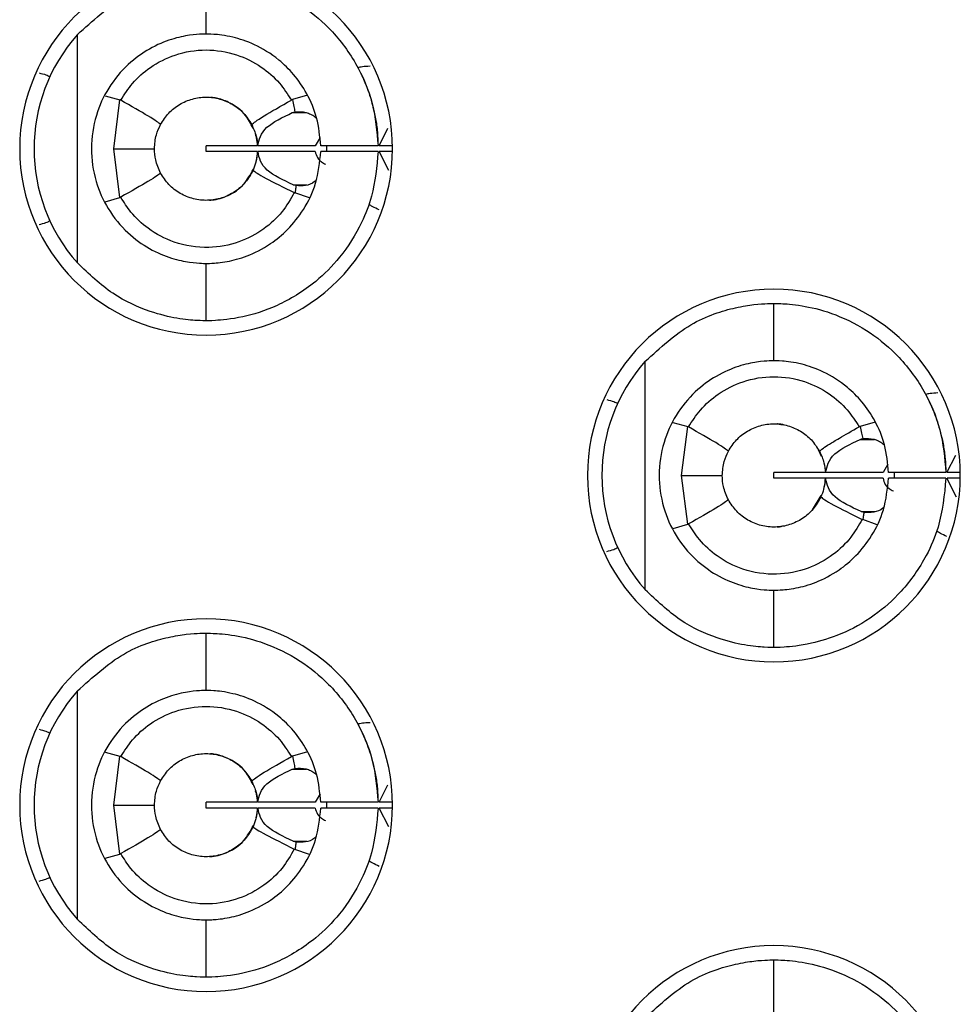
# Model space of a CAD drawing. Header units: inches. Extents: x 0 to 814, y 0 to 621.
# Tile 13 of 41: x 451.78 to 458.34, y 317.93 to 324.8. Entities that reach past the tile are written whole.
import ezdxf

# ---------------------------------------------------------------- set-up
doc = ezdxf.new("R2010")
doc.units = ezdxf.units.IN
doc.header["$LTSCALE"] = 10
doc.header["$MEASUREMENT"] = 0

msp = doc.modelspace()

# ---------------------------------------------------------------- linework, layer by layer
for p, q in [((453.0775, 324.7016), (453.0775, 325.1016)), ((452.1802, 323.1048), (452.1802, 324.6983)), ((452.3744, 324.2717), (452.4762, 324.2426)), ((453.7849, 324.2746), (453.6791, 324.2442)), ((452.434, 323.9016), (452.4762, 324.2426)), ((453.6789, 324.1536), (453.6966, 324.1586)), ((453.6789, 324.1536), (453.778, 324.1536)), ((453.8722, 323.9804), (453.8386, 323.9216)), ((454.2841, 323.9216), (454.3456, 324.0441)), ((453.0775, 323.8816), (453.0775, 323.9216)), ((453.4342, 323.9216), (453.0775, 323.9216)), ((453.8386, 323.9216), (453.4377, 323.9216)), ((454.2773, 323.9216), (453.8772, 323.9216)), ((453.9172, 323.9226), (453.9173, 323.8817)), ((454.3773, 323.9216), (454.2848, 323.9216)), ((452.4761, 323.5609), (452.434, 323.9016)), ((453.4341, 323.8816), (453.0775, 323.8816)), ((453.8386, 323.8816), (453.4378, 323.8816)), ((454.2773, 323.8816), (453.8772, 323.8816)), ((454.3508, 323.7501), (454.2842, 323.8816)), ((454.3773, 323.8816), (454.285, 323.8816)), ((453.7053, 323.6442), (453.6857, 323.6496)), ((453.6857, 323.6496), (453.7808, 323.6496)), ((453.7987, 323.5582), (453.6971, 323.5933)), ((452.3738, 323.5317), (452.4761, 323.5609)), ((453.0775, 322.7016), (453.0775, 323.1016)), ((457.0375, 322.422), (457.0375, 322.822)), ((456.1402, 320.8252), (456.1402, 322.4187)), ((456.3334, 321.9906), (456.4362, 321.9629)), ((457.7449, 321.995), (457.6391, 321.9646)), ((456.394, 321.622), (456.4362, 321.9629)), ((457.6389, 321.874), (457.7381, 321.874)), ((457.3694, 321.7547), (457.3486, 321.8003)), ((458.2441, 321.642), (458.3055, 321.7643)), ((457.0375, 321.602), (457.0375, 321.642)), ((457.3942, 321.642), (457.0375, 321.642)), ((457.7986, 321.642), (457.3977, 321.642)), ((457.8322, 321.7008), (457.7986, 321.642)), ((458.2373, 321.642), (457.8372, 321.642)), ((457.8772, 321.643), (457.8773, 321.6021)), ((458.3373, 321.642), (458.2448, 321.642)), ((456.4362, 321.2813), (456.394, 321.622)), ((457.3941, 321.602), (457.0375, 321.602)), ((457.7986, 321.602), (457.3978, 321.602)), ((458.2373, 321.602), (457.8372, 321.602)), ((458.3109, 321.4703), (458.2442, 321.602)), ((458.3373, 321.602), (458.245, 321.602)), ((457.3056, 321.3831), (457.3682, 321.4814)), ((457.6457, 321.37), (457.7419, 321.37)), ((457.7587, 321.2786), (457.6571, 321.3136)), ((456.3343, 321.2522), (456.4362, 321.2813)), ((457.0375, 320.422), (457.0375, 320.822)), ((453.0775, 320.1216), (453.0775, 320.5216)), ((452.1802, 318.5248), (452.1802, 320.1183)), ((452.3744, 319.6917), (452.4762, 319.6626)), ((452.434, 319.3216), (452.4762, 319.6626)), ((453.7849, 319.6946), (453.6791, 319.6642)), ((453.6789, 319.5736), (453.6966, 319.5786)), ((453.6789, 319.5736), (453.778, 319.5736)), ((454.2841, 319.3416), (454.3456, 319.4641)), ((453.8722, 319.4004), (453.8386, 319.3416)), ((452.4761, 318.9809), (452.434, 319.3216)), ((453.0775, 319.3016), (453.0775, 319.3416)), ((453.4342, 319.3416), (453.0775, 319.3416)), ((453.8386, 319.3416), (453.4377, 319.3416)), ((454.2773, 319.3416), (453.8772, 319.3416)), ((453.9172, 319.3426), (453.9173, 319.3017)), ((454.3773, 319.3416), (454.2848, 319.3416)), ((453.4341, 319.3016), (453.0775, 319.3016)), ((453.8386, 319.3016), (453.4378, 319.3016)), ((454.2773, 319.3016), (453.8772, 319.3016)), ((454.3508, 319.1701), (454.2842, 319.3016)), ((454.3773, 319.3016), (454.285, 319.3016)), ((453.7053, 319.0642), (453.6857, 319.0696)), ((453.6857, 319.0696), (453.7808, 319.0696)), ((452.3738, 318.9517), (452.4761, 318.9809)), ((453.7987, 318.9782), (453.6971, 319.0133)), ((453.0775, 318.1216), (453.0775, 318.5216)), ((457.0375, 317.842), (457.0375, 318.242))]:
    msp.add_line(p, q)
at = {"flags": 128}
for points in [[(452.434, 323.9016), (452.4978, 323.9016), (452.5545, 323.9016), (452.6033, 323.9016), (452.6439, 323.9016), (452.6759, 323.9016), (452.6989, 323.9016), (452.7129, 323.9016), (452.7175, 323.9016)], [(456.394, 321.622), (456.4578, 321.622), (456.5145, 321.622), (456.5633, 321.622), (456.6039, 321.622), (456.6359, 321.622), (456.6589, 321.622), (456.6728, 321.622), (456.6775, 321.622)], [(452.434, 319.3216), (452.4978, 319.3216), (452.5545, 319.3216), (452.6033, 319.3216), (452.6439, 319.3216), (452.6759, 319.3216), (452.6989, 319.3216), (452.7129, 319.3216), (452.7175, 319.3216)]]:
    msp.add_lwpolyline(points, dxfattribs=at)
for centre, radius, start, end in [((453.0775, 323.9016), 1.3, 90, 270), ((453.0775, 323.9016), 1.3, 270, 90), ((453.0775, 323.9016), 1.2, 138.39827, 221.60173), ((457.0375, 321.6216), 1.3, 90, 270), ((457.0375, 321.6216), 1.3, 270, 90), ((457.0375, 321.622), 1.2, 138.39827, 221.60173), ((453.0775, 319.3216), 1.3, 90, 270), ((453.0775, 319.3216), 1.3, 270, 90), ((453.0775, 319.3216), 1.2, 138.39827, 221.60173), ((457.0375, 317.0416), 1.3, 90, 270), ((457.0375, 317.0416), 1.3, 270, 90)]:
    msp.add_arc(centre, radius, start, end)
for points, knots in [([(452.1802, 324.6983), (452.2859, 324.7938), (452.4975, 324.9851), (452.7836, 325.0703), (452.9495, 325.0967), (453.0521, 325.1019), (453.0685, 325.1017), (453.0775, 325.1016)], [0, 0, 0, 0, 0.26023, 0.521048, 0.659721, 0.812849, 1, 1, 1, 1]), ([(453.0775, 325.1016), (453.0873, 325.1018), (453.1072, 325.1022), (453.2598, 325.0928), (453.4786, 325.0419), (453.7207, 324.9274), (453.949, 324.7433), (454.1282, 324.5068), (454.2506, 324.2219), (454.2685, 324.021), (454.2773, 323.9216)], [0, 0, 0, 0, 0.137181, 0.277132, 0.404306, 0.532009, 0.638008, 0.761924, 0.882123, 1, 1, 1, 1]), ([(453.0775, 324.7016), (453.0712, 324.7017), (453.0586, 324.7019), (452.9696, 324.6968), (452.8427, 324.6712), (452.688, 324.6082), (452.5283, 324.495), (452.3931, 324.3343), (452.3002, 324.1307), (452.266, 323.904), (452.2988, 323.6775), (452.3906, 323.4727), (452.5262, 323.3097), (452.6876, 323.1951), (452.8429, 323.132), (452.9696, 323.1063), (453.0586, 323.1013), (453.0712, 323.1015), (453.0775, 323.1016)], [0, 0, 0, 0, 0.0688343, 0.1372177, 0.201832, 0.2642939, 0.3215539, 0.3815998, 0.4376829, 0.4994388, 0.5609803, 0.6167581, 0.6777868, 0.7357899, 0.7982102, 0.8628364, 0.9311796, 1, 1, 1, 1]), ([(453.8772, 323.9216), (453.8708, 323.988), (453.8583, 324.1155), (453.7861, 324.2852), (453.6926, 324.421), (453.5662, 324.5436), (453.4108, 324.6365), (453.2444, 324.6894), (453.1075, 324.7026), (453.0879, 324.7019), (453.0775, 324.7016)], [0, 0, 0, 0, 0.105793, 0.20297, 0.292762, 0.376736, 0.507207, 0.640536, 0.80918, 1, 1, 1, 1]), ([(452.482, 324.2401), (452.5079, 324.2802), (452.5641, 324.3676), (452.692, 324.48), (452.8662, 324.5678), (453.0762, 324.6025), (453.2859, 324.5686), (453.4601, 324.482), (453.5891, 324.3698), (453.646, 324.2818), (453.6723, 324.2412)], [0, 0, 0, 0, 0.098964, 0.215239, 0.348877, 0.49995, 0.649673, 0.78288, 0.899637, 1, 1, 1, 1]), ([(454.2207, 324.4772), (454.2017, 324.4761), (454.1676, 324.474), (454.1457, 324.4691), (454.136, 324.4669)], [0, 0, 0, 0, 0.557993, 1, 1, 1, 1]), ([(451.9121, 324.431), (451.9294, 324.4266), (451.9605, 324.4187), (451.9795, 324.4087), (451.9878, 324.4043)], [0, 0, 0, 0, 0.557225, 1, 1, 1, 1]), ([(454.1596, 324.4202), (454.1605, 324.4185), (454.1621, 324.4151), (454.1798, 324.3769), (454.2176, 324.2859), (454.2552, 324.146), (454.2734, 324.0192), (454.276, 323.954), (454.2773, 323.9216)], [0, 0, 0, 0, 0.119778, 0.24155, 0.498391, 0.755695, 0.878374, 1, 1, 1, 1]), ([(452.7597, 324.0707), (452.7772, 324.0982), (452.8122, 324.1531), (452.8903, 324.2139), (452.9803, 324.2529), (453.0778, 324.266), (453.1753, 324.2527), (453.2652, 324.2136), (453.3432, 324.1527), (453.3781, 324.0976), (453.3956, 324.0701)], [0, 0, 0, 0, 0.125093, 0.250085, 0.375065, 0.499993, 0.624926, 0.749886, 0.874857, 1, 1, 1, 1]), ([(453.4049, 324.0458), (453.3886, 324.0771), (453.3475, 324.1554), (453.2559, 324.22), (453.1762, 324.2499), (453.1286, 324.2583), (453.1133, 324.2598), (453.1086, 324.2602)], [0, 0, 0, 0, 0.234119, 0.586085, 0.846332, 0.951753, 1, 1, 1, 1]), ([(452.482, 324.2401), (452.481, 324.2406), (452.4791, 324.2416), (452.4771, 324.2423), (452.4762, 324.2426)], [0, 0, 0, 0, 0.556554, 1, 1, 1, 1]), ([(452.7597, 324.0707), (452.7446, 324.0834), (452.7175, 324.1061), (452.5541, 324.1991), (452.482, 324.2401)], [0, 0, 0, 0, 0.559117, 1, 1, 1, 1]), ([(453.3956, 324.0701), (453.4105, 324.0832), (453.4371, 324.1067), (453.6004, 324.2), (453.6724, 324.2412)], [0, 0, 0, 0, 0.559102, 1, 1, 1, 1]), ([(453.6791, 324.2442), (453.6778, 324.2437), (453.6755, 324.2428), (453.6733, 324.2417), (453.6724, 324.2412)], [0, 0, 0, 0, 0.562671, 1, 1, 1, 1]), ([(453.6791, 324.2442), (453.6827, 324.2282), (453.6891, 324.1999), (453.6943, 324.1712), (453.6966, 324.1586)], [0, 0, 0, 0, 0.562369, 1, 1, 1, 1]), ([(453.4377, 323.9216), (453.4476, 323.9663), (453.4662, 324.0509), (453.6106, 324.1206), (453.6789, 324.1536)], [0, 0, 0, 0, 0.527513, 1, 1, 1, 1]), ([(453.6966, 324.1586), (453.7229, 324.1601), (453.7595, 324.1623), (453.8012, 324.1455), (453.8266, 324.1329), (453.8399, 324.1213), (453.8486, 324.1137)], [0, 0, 0, 0, 0.5060279, 0.7055614, 0.8065239, 1, 1, 1, 1]), ([(452.7175, 323.9016), (452.7198, 323.9347), (452.724, 323.994), (452.7488, 324.0472), (452.7597, 324.0707)], [0, 0, 0, 0, 0.5578648, 1, 1, 1, 1]), ([(453.3956, 324.0701), (453.4076, 324.0436), (453.4291, 323.9965), (453.4345, 323.9444), (453.4369, 323.9216)], [0, 0, 0, 0, 0.562045, 1, 1, 1, 1]), ([(453.4369, 323.9216), (453.4354, 323.9406), (453.4332, 323.9674), (453.4253, 323.9916), (453.423, 323.9987)], [0, 0, 0, 0, 0.711149, 1, 1, 1, 1]), ([(452.7598, 323.7323), (452.7463, 323.7625), (452.7222, 323.8163), (452.7189, 323.8756), (452.7175, 323.9016)], [0, 0, 0, 0, 0.561562, 1, 1, 1, 1]), ([(453.0775, 323.1016), (453.0851, 323.1014), (453.1, 323.101), (453.2097, 323.1088), (453.357, 323.1459), (453.5116, 323.2217), (453.6514, 323.3356), (453.7645, 323.4778), (453.854, 323.6637), (453.8693, 323.8068), (453.8772, 323.8816)], [0, 0, 0, 0, 0.16287, 0.318148, 0.450427, 0.578919, 0.672588, 0.772458, 0.880964, 1, 1, 1, 1]), ([(454.2773, 323.8816), (454.2677, 323.7764), (454.2522, 323.6062), (454.155, 323.3561), (454.0254, 323.1497), (453.82, 322.9439), (453.5696, 322.794), (453.3086, 322.7159), (453.1161, 322.7005), (453.0903, 322.7012), (453.0775, 322.7016)], [0, 0, 0, 0, 0.124607, 0.201662, 0.316166, 0.411842, 0.550342, 0.685063, 0.843269, 1, 1, 1, 1]), ([(453.4369, 323.8816), (453.4342, 323.8564), (453.4292, 323.8112), (453.4122, 323.7698), (453.4047, 323.7515)], [0, 0, 0, 0, 0.557121, 1, 1, 1, 1]), ([(453.426, 323.8137), (453.4268, 323.8163), (453.4339, 323.8374), (453.4355, 323.861), (453.4369, 323.8816)], [0, 0, 0, 0, 0.126431, 1, 1, 1, 1]), ([(453.6857, 323.6496), (453.6157, 323.6826), (453.4682, 323.752), (453.4483, 323.837), (453.4378, 323.8816)], [0, 0, 0, 0, 0.475025, 1, 1, 1, 1]), ([(453.8386, 323.8816), (453.846, 323.8531), (453.8542, 323.8216), (453.9055, 323.7961), (453.9106, 323.7936)], [0, 0, 0, 0, 0.900668, 1, 1, 1, 1]), ([(452.7598, 323.7323), (452.7446, 323.7197), (452.7175, 323.6973), (452.5542, 323.6045), (452.4822, 323.5636)], [0, 0, 0, 0, 0.55911, 1, 1, 1, 1]), ([(453.4047, 323.7515), (453.3884, 323.7223), (453.3557, 323.664), (453.2787, 323.5978), (453.188, 323.554), (453.0884, 323.5371), (452.988, 323.548), (452.8949, 323.5863), (452.814, 323.6478), (452.7778, 323.7041), (452.7598, 323.7323)], [0, 0, 0, 0, 0.12504, 0.250025, 0.374937, 0.499969, 0.62491, 0.749825, 0.874899, 1, 1, 1, 1]), ([(453.101, 323.5423), (453.101, 323.5423), (453.101, 323.5423), (453.101, 323.5423), (453.101, 323.5423), (453.101, 323.5423), (453.101, 323.5423), (453.101, 323.5423), (453.101, 323.5423), (453.101, 323.5423), (453.101, 323.5423), (453.101, 323.5423), (453.1011, 323.5424), (453.1036, 323.5425), (453.1491, 323.5462), (453.2337, 323.5702), (453.34, 323.6393), (453.3867, 323.7223), (453.4077, 323.7597)], [0, 0, 0, 0, 0.002899, 0.004476, 0.004664, 0.004732, 0.005099, 0.005797, 0.008372, 0.009002, 0.009152, 0.009193, 0.009372, 0.026432, 0.083412, 0.400257, 0.730026, 1, 1, 1, 1]), ([(453.4047, 323.7515), (453.4204, 323.7391), (453.4485, 323.7169), (453.6181, 323.6324), (453.6928, 323.5951)], [0, 0, 0, 0, 0.5590922, 1, 1, 1, 1]), ([(453.7053, 323.6442), (453.7039, 323.6347), (453.7013, 323.6177), (453.6984, 323.6007), (453.6971, 323.5933)], [0, 0, 0, 0, 0.558534, 1, 1, 1, 1]), ([(453.8474, 323.6858), (453.8431, 323.681), (453.8217, 323.6571), (453.77, 323.6414), (453.7269, 323.6433), (453.7053, 323.6442)], [0, 0, 0, 0, 0.110829, 0.5537178, 1, 1, 1, 1]), ([(453.6928, 323.5951), (453.6663, 323.5496), (453.6102, 323.4532), (453.4786, 323.332), (453.3041, 323.2403), (453.0865, 323.1996), (452.863, 323.2347), (452.6796, 323.3319), (452.5569, 323.446), (452.5047, 323.5281), (452.4822, 323.5636)], [0, 0, 0, 0, 0.106056, 0.22481, 0.356278, 0.500492, 0.665376, 0.803553, 0.915108, 1, 1, 1, 1]), ([(453.6928, 323.5951), (453.6936, 323.5947), (453.695, 323.594), (453.6964, 323.5935), (453.6971, 323.5933)], [0, 0, 0, 0, 0.558742, 1, 1, 1, 1]), ([(452.4761, 323.5609), (452.4773, 323.5614), (452.4794, 323.5622), (452.4814, 323.5632), (452.4822, 323.5636)], [0, 0, 0, 0, 0.562922, 1, 1, 1, 1]), ([(454.2842, 323.4748), (454.2683, 323.4827), (454.2397, 323.4968), (454.2209, 323.5075), (454.2126, 323.5122)], [0, 0, 0, 0, 0.557114, 1, 1, 1, 1]), ([(451.9121, 323.3722), (451.9294, 323.3766), (451.9605, 323.3845), (451.9795, 323.3945), (451.9878, 323.3989)], [0, 0, 0, 0, 0.557225, 1, 1, 1, 1]), ([(453.0775, 322.7016), (453.064, 322.7013), (453.0397, 322.7007), (452.886, 322.7126), (452.683, 322.7608), (452.4223, 322.8742), (452.2607, 323.0281), (452.1802, 323.1048)], [0, 0, 0, 0, 0.231269, 0.416483, 0.591356, 0.796219, 1, 1, 1, 1]), ([(456.1402, 322.4187), (456.2447, 322.5134), (456.4547, 322.7036), (456.7402, 322.79), (456.9075, 322.817), (457.0117, 322.8223), (457.0283, 322.8221), (457.0375, 322.822)], [0, 0, 0, 0, 0.257766, 0.51758, 0.657011, 0.811271, 1, 1, 1, 1]), ([(457.0375, 322.822), (457.0471, 322.8222), (457.0665, 322.8226), (457.2163, 322.8136), (457.4317, 322.7644), (457.6721, 322.6529), (457.9013, 322.4717), (458.0841, 322.2349), (458.2098, 321.9472), (458.2282, 321.7429), (458.2373, 321.642)], [0, 0, 0, 0, 0.135708, 0.274363, 0.400662, 0.527292, 0.633782, 0.757864, 0.88037, 1, 1, 1, 1]), ([(457.0375, 322.422), (457.031, 322.4221), (457.0181, 322.4223), (456.9267, 322.4169), (456.7974, 322.3901), (456.6419, 322.3252), (456.4835, 322.2107), (456.3508, 322.0506), (456.2597, 321.8488), (456.2265, 321.6262), (456.2581, 321.3999), (456.349, 321.1953), (456.4839, 321.0329), (456.6422, 320.9186), (456.7975, 320.8538), (456.9268, 320.827), (457.0181, 320.8216), (457.031, 320.8219), (457.0375, 320.822)], [0, 0, 0, 0, 0.069884, 0.139278, 0.204182, 0.266903, 0.323436, 0.382756, 0.438353, 0.499435, 0.558884, 0.617439, 0.676848, 0.733171, 0.79585, 0.860774, 0.930129, 1, 1, 1, 1]), ([(457.8372, 321.642), (457.8309, 321.7076), (457.8187, 321.8336), (457.7481, 322.0016), (457.6564, 322.1367), (457.5325, 322.259), (457.3797, 322.3527), (457.2132, 322.4081), (457.07, 322.4232), (457.0489, 322.4224), (457.0375, 322.422)], [0, 0, 0, 0, 0.1045128, 0.2005906, 0.2894134, 0.3724761, 0.5006145, 0.6312251, 0.799563, 1, 1, 1, 1]), ([(456.442, 321.9604), (456.4679, 322.0007), (456.5243, 322.0882), (456.6523, 322.2007), (456.8265, 322.2883), (457.0366, 322.323), (457.2466, 322.2888), (457.4209, 322.2019), (457.5495, 322.0896), (457.6062, 322.0019), (457.6324, 321.9615)], [0, 0, 0, 0, 0.099267, 0.215646, 0.349191, 0.499976, 0.650244, 0.78363, 0.900197, 1, 1, 1, 1]), ([(458.1807, 322.1976), (458.1617, 322.1965), (458.1276, 322.1944), (458.1057, 322.1895), (458.096, 322.1873)], [0, 0, 0, 0, 0.557993, 1, 1, 1, 1]), ([(455.8721, 322.1514), (455.8894, 322.147), (455.9205, 322.1391), (455.9395, 322.1291), (455.9478, 322.1246)], [0, 0, 0, 0, 0.557225, 1, 1, 1, 1]), ([(458.1196, 322.1406), (458.1205, 322.1389), (458.1221, 322.1355), (458.1398, 322.0973), (458.1776, 322.0063), (458.2152, 321.8664), (458.2334, 321.7396), (458.236, 321.6744), (458.2373, 321.642)], [0, 0, 0, 0, 0.119776, 0.241548, 0.498389, 0.755694, 0.878374, 1, 1, 1, 1]), ([(456.442, 321.9604), (456.441, 321.9609), (456.4391, 321.9619), (456.4371, 321.9626), (456.4362, 321.9629)], [0, 0, 0, 0, 0.556556, 1, 1, 1, 1]), ([(456.7197, 321.7911), (456.7046, 321.8038), (456.6775, 321.8264), (456.514, 321.9194), (456.442, 321.9604)], [0, 0, 0, 0, 0.559118, 1, 1, 1, 1]), ([(456.7197, 321.7911), (456.7372, 321.8186), (456.7723, 321.8735), (456.8503, 321.9343), (456.9404, 321.9733), (457.0378, 321.9864), (457.1353, 321.9731), (457.2252, 321.934), (457.3032, 321.8731), (457.3381, 321.818), (457.3556, 321.7905)], [0, 0, 0, 0, 0.125083, 0.250179, 0.375008, 0.500028, 0.624987, 0.749827, 0.874916, 1, 1, 1, 1]), ([(457.1098, 321.9732), (457.1062, 321.9744), (457.0931, 321.979), (457.0774, 321.9797), (457.0656, 321.9809), (457.0611, 321.9812), (457.0614, 321.9812), (457.0615, 321.9812)], [0, 0, 0, 0, 0.182173, 0.664038, 0.823033, 0.93077, 1, 1, 1, 1]), ([(457.3556, 321.7905), (457.3601, 321.7956), (457.3673, 321.8036), (457.4236, 321.8404), (457.5, 321.8857), (457.5831, 321.9333), (457.6324, 321.9615)], [0, 0, 0, 0, 0.315683, 0.4999, 0.703172, 1, 1, 1, 1]), ([(457.6391, 321.9646), (457.6378, 321.964), (457.6355, 321.9631), (457.6333, 321.962), (457.6324, 321.9615)], [0, 0, 0, 0, 0.562729, 1, 1, 1, 1]), ([(457.6391, 321.9646), (457.6427, 321.9486), (457.6492, 321.9203), (457.6543, 321.8916), (457.6566, 321.879)], [0, 0, 0, 0, 0.562427, 1, 1, 1, 1]), ([(457.3977, 321.642), (457.4076, 321.6866), (457.4262, 321.7713), (457.5706, 321.841), (457.6389, 321.874)], [0, 0, 0, 0, 0.527509, 1, 1, 1, 1]), ([(457.6389, 321.874), (457.6421, 321.8751), (457.6478, 321.8771), (457.6539, 321.8784), (457.6566, 321.879)], [0, 0, 0, 0, 0.559446, 1, 1, 1, 1]), ([(457.6566, 321.879), (457.6831, 321.8805), (457.7201, 321.8826), (457.7621, 321.8655), (457.7873, 321.8528), (457.8003, 321.8414), (457.8086, 321.834)], [0, 0, 0, 0, 0.510551, 0.710762, 0.813776, 1, 1, 1, 1]), ([(456.6775, 321.622), (456.6798, 321.6551), (456.684, 321.7144), (456.7088, 321.7676), (456.7197, 321.7911)], [0, 0, 0, 0, 0.557822, 1, 1, 1, 1]), ([(457.3556, 321.7905), (457.3676, 321.764), (457.3891, 321.7169), (457.3945, 321.6648), (457.3969, 321.642)], [0, 0, 0, 0, 0.562114, 1, 1, 1, 1]), ([(456.7198, 321.4527), (456.7063, 321.4829), (456.6822, 321.5367), (456.6789, 321.596), (456.6775, 321.622)], [0, 0, 0, 0, 0.561544, 1, 1, 1, 1]), ([(457.0375, 320.822), (457.0459, 320.8217), (457.062, 320.8213), (457.1775, 320.8303), (457.3258, 320.8696), (457.4779, 320.9464), (457.6153, 321.0601), (457.7265, 321.2017), (457.8144, 321.3862), (457.8294, 321.5278), (457.8372, 321.602)], [0, 0, 0, 0, 0.171823, 0.327781, 0.457005, 0.583196, 0.675747, 0.774585, 0.88206, 1, 1, 1, 1]), ([(458.2373, 321.602), (458.226, 321.4866), (458.2076, 321.2998), (458.0927, 321.0322), (457.9428, 320.8172), (457.7297, 320.6295), (457.5017, 320.5063), (457.2696, 320.4374), (457.0788, 320.4207), (457.0516, 320.4215), (457.0375, 320.422)], [0, 0, 0, 0, 0.136607, 0.221058, 0.342614, 0.445467, 0.564391, 0.681615, 0.83542, 1, 1, 1, 1]), ([(457.3969, 321.602), (457.3941, 321.5762), (457.389, 321.531), (457.372, 321.4897), (457.3647, 321.4719)], [0, 0, 0, 0, 0.56991, 1, 1, 1, 1]), ([(457.3856, 321.5332), (457.3867, 321.5365), (457.3938, 321.5579), (457.3955, 321.5817), (457.3969, 321.602)], [0, 0, 0, 0, 0.149907, 1, 1, 1, 1]), ([(457.6457, 321.37), (457.5757, 321.4029), (457.4282, 321.4724), (457.4083, 321.5574), (457.3978, 321.602)], [0, 0, 0, 0, 0.475029, 1, 1, 1, 1]), ([(457.7986, 321.602), (457.806, 321.5735), (457.8142, 321.542), (457.8654, 321.5165), (457.8705, 321.514)], [0, 0, 0, 0, 0.901101, 1, 1, 1, 1]), ([(456.7198, 321.4527), (456.7046, 321.4401), (456.6775, 321.4177), (456.5142, 321.325), (456.4422, 321.2841)], [0, 0, 0, 0, 0.5591118, 1, 1, 1, 1]), ([(457.3647, 321.4719), (457.3484, 321.4428), (457.3158, 321.3844), (457.2387, 321.3182), (457.148, 321.2744), (457.0484, 321.2575), (456.948, 321.2684), (456.8548, 321.3067), (456.7739, 321.3682), (456.7378, 321.4245), (456.7198, 321.4527)], [0, 0, 0, 0, 0.124832, 0.249927, 0.374973, 0.499911, 0.624881, 0.749904, 0.874871, 1, 1, 1, 1]), ([(457.3647, 321.4719), (457.3804, 321.4595), (457.4085, 321.4373), (457.5781, 321.3527), (457.6528, 321.3155)], [0, 0, 0, 0, 0.559092, 1, 1, 1, 1]), ([(457.6653, 321.3646), (457.6615, 321.3654), (457.6548, 321.3668), (457.6485, 321.369), (457.6457, 321.37)], [0, 0, 0, 0, 0.5671203, 1, 1, 1, 1]), ([(457.807, 321.4051), (457.8038, 321.4014), (457.7835, 321.3784), (457.732, 321.3622), (457.6879, 321.3638), (457.6653, 321.3646)], [0, 0, 0, 0, 0.084695, 0.530522, 1, 1, 1, 1]), ([(457.6528, 321.3155), (457.6281, 321.2726), (457.5744, 321.1796), (457.4473, 321.0585), (457.2714, 320.9624), (457.0519, 320.9199), (456.8286, 320.9539), (456.6461, 321.0478), (456.5201, 321.162), (456.4661, 321.2467), (456.4422, 321.2841)], [0, 0, 0, 0, 0.0997929, 0.2164667, 0.3499991, 0.5004197, 0.6606885, 0.7973262, 0.9104338, 1, 1, 1, 1]), ([(457.6528, 321.3155), (457.6536, 321.3151), (457.655, 321.3144), (457.6564, 321.3139), (457.6571, 321.3136)], [0, 0, 0, 0, 0.558733, 1, 1, 1, 1]), ([(457.6653, 321.3646), (457.6639, 321.355), (457.6613, 321.338), (457.6584, 321.3211), (457.6571, 321.3136)], [0, 0, 0, 0, 0.562549, 1, 1, 1, 1]), ([(456.4362, 321.2813), (456.4373, 321.2818), (456.4394, 321.2827), (456.4413, 321.2837), (456.4422, 321.2841)], [0, 0, 0, 0, 0.5629718, 1, 1, 1, 1]), ([(457.0616, 321.2628), (457.0615, 321.2628), (457.0611, 321.2627), (457.0646, 321.263), (457.0783, 321.2635), (457.0917, 321.2681), (457.1002, 321.271)], [0, 0, 0, 0, 0.027898, 0.176157, 0.480391, 1, 1, 1, 1]), ([(458.2442, 321.1952), (458.2283, 321.2031), (458.1997, 321.2172), (458.1809, 321.2279), (458.1726, 321.2326)], [0, 0, 0, 0, 0.5571144, 1, 1, 1, 1]), ([(455.8721, 321.0926), (455.8894, 321.097), (455.9205, 321.1049), (455.9395, 321.1149), (455.9478, 321.1193)], [0, 0, 0, 0, 0.557225, 1, 1, 1, 1]), ([(457.0375, 320.422), (457.0238, 320.4217), (456.9993, 320.4211), (456.844, 320.4332), (456.6397, 320.4822), (456.3798, 320.5965), (456.2197, 320.7493), (456.1402, 320.8252)], [0, 0, 0, 0, 0.232579, 0.418603, 0.594539, 0.798578, 1, 1, 1, 1]), ([(452.1802, 320.1183), (452.2859, 320.2138), (452.4975, 320.4051), (452.7836, 320.4903), (452.9495, 320.5167), (453.0521, 320.5219), (453.0685, 320.5217), (453.0775, 320.5216)], [0, 0, 0, 0, 0.26023, 0.521048, 0.659721, 0.812849, 1, 1, 1, 1]), ([(453.0775, 320.5216), (453.0873, 320.5218), (453.1072, 320.5222), (453.2598, 320.5128), (453.4786, 320.4619), (453.7207, 320.3474), (453.949, 320.1633), (454.1282, 319.9268), (454.2506, 319.6419), (454.2685, 319.441), (454.2773, 319.3416)], [0, 0, 0, 0, 0.137181, 0.277132, 0.404306, 0.532009, 0.638008, 0.761924, 0.882123, 1, 1, 1, 1]), ([(453.0775, 320.1216), (453.0712, 320.1217), (453.0586, 320.1219), (452.9696, 320.1168), (452.8427, 320.0912), (452.688, 320.0282), (452.5283, 319.915), (452.3931, 319.7543), (452.3002, 319.5507), (452.266, 319.324), (452.2988, 319.0975), (452.3906, 318.8927), (452.5262, 318.7297), (452.6876, 318.6151), (452.8429, 318.552), (452.9696, 318.5263), (453.0586, 318.5213), (453.0712, 318.5215), (453.0775, 318.5216)], [0, 0, 0, 0, 0.068834, 0.137218, 0.201832, 0.264294, 0.321554, 0.3816, 0.437683, 0.499439, 0.56098, 0.616758, 0.677787, 0.73579, 0.79821, 0.862836, 0.93118, 1, 1, 1, 1]), ([(453.8772, 319.3416), (453.8708, 319.408), (453.8583, 319.5355), (453.7861, 319.7052), (453.6926, 319.841), (453.5662, 319.9636), (453.4108, 320.0565), (453.2444, 320.1094), (453.1075, 320.1226), (453.0879, 320.1219), (453.0775, 320.1216)], [0, 0, 0, 0, 0.105793, 0.20297, 0.292762, 0.376736, 0.507207, 0.640536, 0.80918, 1, 1, 1, 1]), ([(452.482, 319.6601), (452.5079, 319.7002), (452.5641, 319.7876), (452.692, 319.9), (452.8662, 319.9878), (453.0762, 320.0225), (453.2859, 319.9886), (453.4601, 319.902), (453.5891, 319.7898), (453.646, 319.7018), (453.6723, 319.6612)], [0, 0, 0, 0, 0.098964, 0.215239, 0.348877, 0.49995, 0.649673, 0.78288, 0.899637, 1, 1, 1, 1]), ([(454.2207, 319.8972), (454.2017, 319.8961), (454.1676, 319.894), (454.1457, 319.8891), (454.136, 319.8869)], [0, 0, 0, 0, 0.557993, 1, 1, 1, 1]), ([(451.9121, 319.851), (451.9294, 319.8466), (451.9605, 319.8387), (451.9795, 319.8287), (451.9878, 319.8243)], [0, 0, 0, 0, 0.557225, 1, 1, 1, 1]), ([(454.1596, 319.8402), (454.1605, 319.8385), (454.1621, 319.8351), (454.1798, 319.7969), (454.2176, 319.7059), (454.2552, 319.566), (454.2734, 319.4392), (454.276, 319.374), (454.2773, 319.3416)], [0, 0, 0, 0, 0.119778, 0.24155, 0.498391, 0.755695, 0.878374, 1, 1, 1, 1]), ([(452.482, 319.6601), (452.481, 319.6606), (452.4791, 319.6616), (452.4771, 319.6623), (452.4762, 319.6626)], [0, 0, 0, 0, 0.556554, 1, 1, 1, 1]), ([(452.7597, 319.4907), (452.7446, 319.5034), (452.7175, 319.5261), (452.5541, 319.6191), (452.482, 319.6601)], [0, 0, 0, 0, 0.559117, 1, 1, 1, 1]), ([(452.7597, 319.4907), (452.7772, 319.5182), (452.8122, 319.5731), (452.8903, 319.6339), (452.9803, 319.6729), (453.0778, 319.686), (453.1753, 319.6727), (453.2652, 319.6336), (453.3432, 319.5727), (453.3781, 319.5176), (453.3956, 319.4901)], [0, 0, 0, 0, 0.125093, 0.250085, 0.375065, 0.499993, 0.624926, 0.749886, 0.874857, 1, 1, 1, 1]), ([(453.4049, 319.4658), (453.3886, 319.4971), (453.3475, 319.5754), (453.2559, 319.64), (453.1762, 319.6699), (453.1286, 319.6783), (453.1133, 319.6798), (453.1086, 319.6802)], [0, 0, 0, 0, 0.234119, 0.586085, 0.846332, 0.951753, 1, 1, 1, 1]), ([(453.3956, 319.4901), (453.4105, 319.5032), (453.4371, 319.5267), (453.6004, 319.62), (453.6724, 319.6612)], [0, 0, 0, 0, 0.559102, 1, 1, 1, 1]), ([(453.6791, 319.6642), (453.6778, 319.6637), (453.6755, 319.6628), (453.6733, 319.6617), (453.6724, 319.6612)], [0, 0, 0, 0, 0.562671, 1, 1, 1, 1]), ([(453.6791, 319.6642), (453.6827, 319.6482), (453.6891, 319.6199), (453.6943, 319.5912), (453.6966, 319.5786)], [0, 0, 0, 0, 0.562369, 1, 1, 1, 1]), ([(453.6966, 319.5786), (453.7229, 319.5801), (453.7595, 319.5823), (453.8012, 319.5655), (453.8266, 319.5529), (453.8399, 319.5413), (453.8486, 319.5337)], [0, 0, 0, 0, 0.5060279, 0.7055614, 0.8065239, 1, 1, 1, 1]), ([(453.4377, 319.3416), (453.4476, 319.3863), (453.4662, 319.4709), (453.6106, 319.5406), (453.6789, 319.5736)], [0, 0, 0, 0, 0.527513, 1, 1, 1, 1]), ([(452.7175, 319.3216), (452.7198, 319.3547), (452.724, 319.414), (452.7488, 319.4672), (452.7597, 319.4907)], [0, 0, 0, 0, 0.5578648, 1, 1, 1, 1]), ([(453.3956, 319.4901), (453.4076, 319.4636), (453.4291, 319.4165), (453.4345, 319.3644), (453.4369, 319.3416)], [0, 0, 0, 0, 0.562045, 1, 1, 1, 1]), ([(453.4369, 319.3416), (453.4354, 319.3606), (453.4332, 319.3874), (453.4253, 319.4116), (453.423, 319.4187)], [0, 0, 0, 0, 0.711149, 1, 1, 1, 1]), ([(452.7598, 319.1523), (452.7463, 319.1825), (452.7222, 319.2363), (452.7189, 319.2956), (452.7175, 319.3216)], [0, 0, 0, 0, 0.561562, 1, 1, 1, 1]), ([(453.0775, 318.5216), (453.0851, 318.5214), (453.1, 318.521), (453.2097, 318.5288), (453.357, 318.5659), (453.5116, 318.6417), (453.6514, 318.7556), (453.7645, 318.8978), (453.854, 319.0837), (453.8693, 319.2268), (453.8772, 319.3016)], [0, 0, 0, 0, 0.1628704, 0.3181477, 0.4504271, 0.5789195, 0.6725876, 0.7724584, 0.880964, 1, 1, 1, 1]), ([(454.2773, 319.3016), (454.2677, 319.1964), (454.2522, 319.0262), (454.155, 318.7761), (454.0254, 318.5697), (453.82, 318.3639), (453.5696, 318.214), (453.3086, 318.1359), (453.1161, 318.1205), (453.0903, 318.1212), (453.0775, 318.1216)], [0, 0, 0, 0, 0.124607, 0.201662, 0.316166, 0.411842, 0.550342, 0.685063, 0.843269, 1, 1, 1, 1]), ([(453.4369, 319.3016), (453.4342, 319.2764), (453.4292, 319.2312), (453.4122, 319.1898), (453.4047, 319.1715)], [0, 0, 0, 0, 0.557121, 1, 1, 1, 1]), ([(453.426, 319.2337), (453.4268, 319.2363), (453.4339, 319.2574), (453.4355, 319.281), (453.4369, 319.3016)], [0, 0, 0, 0, 0.126431, 1, 1, 1, 1]), ([(453.6857, 319.0696), (453.6157, 319.1026), (453.4682, 319.172), (453.4483, 319.257), (453.4378, 319.3016)], [0, 0, 0, 0, 0.475025, 1, 1, 1, 1]), ([(453.8386, 319.3016), (453.846, 319.2731), (453.8542, 319.2416), (453.9055, 319.2161), (453.9106, 319.2136)], [0, 0, 0, 0, 0.900668, 1, 1, 1, 1]), ([(453.4047, 319.1715), (453.3884, 319.1423), (453.3557, 319.084), (453.2787, 319.0178), (453.188, 318.974), (453.0884, 318.9571), (452.988, 318.968), (452.8949, 319.0063), (452.814, 319.0678), (452.7778, 319.1241), (452.7598, 319.1523)], [0, 0, 0, 0, 0.12504, 0.250025, 0.374937, 0.499969, 0.62491, 0.749825, 0.874899, 1, 1, 1, 1]), ([(453.101, 318.9623), (453.101, 318.9623), (453.101, 318.9623), (453.101, 318.9623), (453.101, 318.9623), (453.101, 318.9623), (453.101, 318.9623), (453.101, 318.9623), (453.101, 318.9623), (453.101, 318.9623), (453.101, 318.9623), (453.101, 318.9623), (453.1011, 318.9624), (453.1036, 318.9625), (453.1491, 318.9662), (453.2337, 318.9902), (453.34, 319.0593), (453.3867, 319.1423), (453.4077, 319.1797)], [0, 0, 0, 0, 0.002899, 0.004476, 0.004664, 0.004732, 0.005099, 0.005797, 0.008372, 0.009002, 0.009152, 0.009193, 0.009372, 0.026432, 0.083412, 0.400257, 0.730026, 1, 1, 1, 1]), ([(453.4047, 319.1715), (453.4204, 319.1591), (453.4485, 319.1369), (453.6181, 319.0524), (453.6928, 319.0151)], [0, 0, 0, 0, 0.5590922, 1, 1, 1, 1]), ([(452.7598, 319.1523), (452.7446, 319.1397), (452.7175, 319.1173), (452.5542, 319.0245), (452.4822, 318.9836)], [0, 0, 0, 0, 0.5591104, 1, 1, 1, 1]), ([(453.8474, 319.1058), (453.8431, 319.101), (453.8217, 319.0771), (453.77, 319.0614), (453.7269, 319.0633), (453.7053, 319.0642)], [0, 0, 0, 0, 0.110829, 0.553718, 1, 1, 1, 1]), ([(453.7053, 319.0642), (453.7039, 319.0547), (453.7013, 319.0377), (453.6984, 319.0207), (453.6971, 319.0133)], [0, 0, 0, 0, 0.558534, 1, 1, 1, 1]), ([(452.4761, 318.9809), (452.4773, 318.9814), (452.4794, 318.9822), (452.4814, 318.9832), (452.4822, 318.9836)], [0, 0, 0, 0, 0.562922, 1, 1, 1, 1]), ([(453.6928, 319.0151), (453.6663, 318.9696), (453.6102, 318.8732), (453.4786, 318.752), (453.3041, 318.6603), (453.0865, 318.6196), (452.863, 318.6547), (452.6796, 318.7519), (452.5569, 318.866), (452.5047, 318.9481), (452.4822, 318.9836)], [0, 0, 0, 0, 0.106056, 0.22481, 0.356278, 0.500492, 0.665376, 0.803553, 0.915108, 1, 1, 1, 1]), ([(453.6928, 319.0151), (453.6936, 319.0147), (453.695, 319.014), (453.6964, 319.0135), (453.6971, 319.0133)], [0, 0, 0, 0, 0.558742, 1, 1, 1, 1]), ([(454.2842, 318.8948), (454.2683, 318.9027), (454.2397, 318.9168), (454.2209, 318.9275), (454.2126, 318.9322)], [0, 0, 0, 0, 0.557114, 1, 1, 1, 1]), ([(451.9121, 318.7922), (451.9294, 318.7966), (451.9605, 318.8045), (451.9795, 318.8145), (451.9878, 318.8189)], [0, 0, 0, 0, 0.557225, 1, 1, 1, 1]), ([(453.0775, 318.1216), (453.064, 318.1213), (453.0397, 318.1207), (452.886, 318.1326), (452.683, 318.1808), (452.4223, 318.2942), (452.2607, 318.4481), (452.1802, 318.5248)], [0, 0, 0, 0, 0.231269, 0.416483, 0.591356, 0.796219, 1, 1, 1, 1]), ([(456.1402, 317.8387), (456.2447, 317.9334), (456.4547, 318.1236), (456.7402, 318.21), (456.9075, 318.237), (457.0117, 318.2423), (457.0283, 318.2421), (457.0375, 318.242)], [0, 0, 0, 0, 0.257766, 0.51758, 0.657011, 0.811271, 1, 1, 1, 1]), ([(457.0375, 318.242), (457.0471, 318.2422), (457.0665, 318.2426), (457.2163, 318.2336), (457.4317, 318.1844), (457.6721, 318.0729), (457.9013, 317.8917), (458.0841, 317.6549), (458.2098, 317.3672), (458.2282, 317.1629), (458.2373, 317.062)], [0, 0, 0, 0, 0.135708, 0.274363, 0.400662, 0.527292, 0.633782, 0.757864, 0.88037, 1, 1, 1, 1])]:
    msp.add_open_spline(points, degree=3, knots=knots)

doc.saveas('drawing.dxf')
